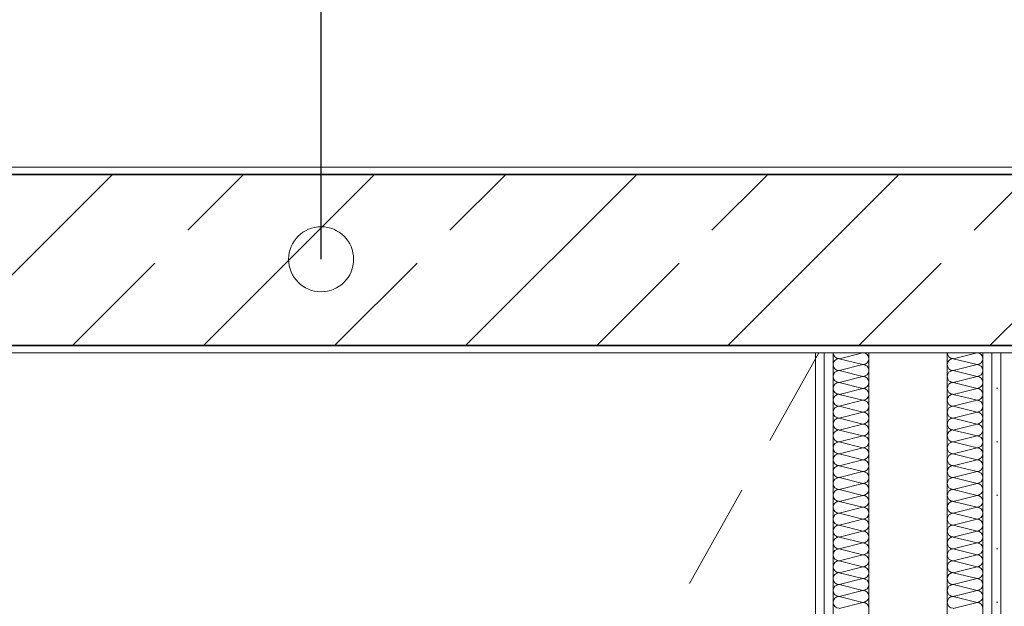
# Model space of a CAD drawing. Header units: metres. Extents: x -177922 to 5550634, y -507967 to 368279.
# Tile 89 of 125: x 3702647 to 3704028, y -49009 to -48187. Entities that reach past the tile are written whole.
import ezdxf

# ---------------------------------------------------------------- set-up
doc = ezdxf.new("R2010")
doc.units = ezdxf.units.M
doc.header["$LTSCALE"] = 0.05
doc.linetypes.add('Strichlinie_ eng', pattern=[4600, 3000, -1600])
for name, color, linetype in [('A_1_Bauteilschraffuren', 7, 'Continuous'), ('A_1_Wände_Innen_Massiv', 7, 'Continuous'), ('A_1_Wände_Innen_Trockenbau', 7, 'Continuous'), ('A_4_Etiketten_allgemein_100_50', 7, 'Continuous'), ('A_4_Etiketten_UHD', 7, 'Continuous'), ('A_4_Umgrenzung_Raumlegende', 7, 'Continuous')]:
    doc.layers.add(name, color=color, linetype=linetype)
doc.dimstyles.new('ERSTELLTER_STIL__21', dxfattribs={"dimtxt": 0.18, "dimasz": 182.4, "dimexe": 0.18, "dimexo": 0.0625, "dimgap": 0, "dimtad": 0, "dimtih": 1, "dimtoh": 1, "dimdec": 4, "dimzin": 0, "dimdsep": 46, "dimcen": 0.09, "dimadec": 0, "dimazin": 0, "dimtfac": 1, "dimtdec": 4, "dimtmove": 0, "dimatfit": 3, "dimldrblk": 'ARROWHEAD_1', "dimfxl": 1, "dimtolj": 1, "dimtzin": 0, "dimarcsym": 0})
pattern_1 = [(0, (3733493.5, -38278.93), (0, 173.2051), [0, -100]), (0, (3733543.5, -38192.32), (0, 173.2051), [0, -100])]
pattern_2 = [(0, (3733493.5, -38278.926), (0, 75), [0, -75])]

# ---------------------------------------------------------------- blocks, each defined once
blk = doc.blocks.new('*X123', base_point=(3733493.5, -38278.9))
at = {"layer": 'A_1_Bauteilschraffuren', "color": 253, "linetype": 'Continuous', "lineweight": 13}
for p, q in [((3703796.8, -48662.3), (3703830.2, -48653.9)), ((3703796.8, -48662.3), (3703830.2, -48670.6)), ((3703796.8, -48678.9), (3703830.2, -48670.6)), ((3703796.8, -48678.9), (3703830.2, -48687.3)), ((3703796.8, -48695.6), (3703830.2, -48687.3)), ((3703796.8, -48695.6), (3703830.2, -48703.9)), ((3703796.8, -48712.3), (3703830.2, -48703.9)), ((3703796.8, -48712.3), (3703830.2, -48720.6)), ((3703796.8, -48728.9), (3703830.2, -48720.6)), ((3703796.8, -48728.9), (3703830.2, -48737.3)), ((3703796.8, -48745.6), (3703830.2, -48737.3)), ((3703796.8, -48745.6), (3703830.2, -48753.9)), ((3703796.8, -48762.3), (3703830.2, -48753.9)), ((3703796.8, -48762.3), (3703830.2, -48770.6)), ((3703796.8, -48778.9), (3703830.2, -48770.6)), ((3703796.8, -48778.9), (3703830.2, -48787.3)), ((3703796.8, -48795.6), (3703830.2, -48787.3)), ((3703796.8, -48795.6), (3703830.2, -48803.9)), ((3703796.8, -48812.3), (3703830.2, -48803.9)), ((3703796.8, -48812.3), (3703830.2, -48820.6)), ((3703796.8, -48828.9), (3703830.2, -48820.6)), ((3703796.8, -48828.9), (3703830.2, -48837.3)), ((3703796.8, -48845.6), (3703830.2, -48837.3)), ((3703796.8, -48845.6), (3703830.2, -48853.9)), ((3703796.8, -48862.3), (3703830.2, -48853.9)), ((3703796.8, -48862.3), (3703830.2, -48870.6)), ((3703796.8, -48878.9), (3703830.2, -48870.6)), ((3703796.8, -48878.9), (3703830.2, -48887.3)), ((3703796.8, -48895.6), (3703830.2, -48887.3)), ((3703796.8, -48895.6), (3703830.2, -48903.9)), ((3703796.8, -48912.3), (3703830.2, -48903.9)), ((3703796.8, -48912.3), (3703830.2, -48920.6)), ((3703796.8, -48928.9), (3703830.2, -48920.6)), ((3703796.8, -48928.9), (3703830.2, -48937.3)), ((3703796.8, -48945.6), (3703830.2, -48937.3)), ((3703796.8, -48945.6), (3703830.2, -48953.9)), ((3703796.8, -48962.3), (3703830.2, -48953.9)), ((3703796.8, -48962.3), (3703830.2, -48970.6)), ((3703796.8, -48978.9), (3703830.2, -48970.6)), ((3703796.8, -48978.9), (3703830.2, -48987.3)), ((3703796.8, -48995.6), (3703830.2, -48987.3)), ((3703796.8, -48995.6), (3703830.2, -49003.9)), ((3703796.8, -49012.3), (3703830.2, -49003.9))]:
    blk.add_line(p, q, dxfattribs=at)
for centre, start, end in [((3703796.8, -48653.9), 180, 270), ((3703830.2, -48662.3), 0, 90), ((3703796.8, -48670.6), 90, 180), ((3703796.8, -48670.6), 180, 270), ((3703830.2, -48662.3), 270, 0), ((3703830.2, -48678.9), 0, 90), ((3703796.8, -48687.3), 90, 180), ((3703830.2, -48678.9), 270, 0), ((3703796.8, -48687.3), 180, 270), ((3703796.8, -48703.9), 90, 180), ((3703830.2, -48695.6), 0, 90), ((3703830.2, -48695.6), 270, 0), ((3703796.8, -48703.9), 180, 270), ((3703796.8, -48720.6), 90, 180), ((3703830.2, -48712.3), 0, 90), ((3703830.2, -48712.3), 270, 0), ((3703796.8, -48720.6), 180, 270), ((3703830.2, -48728.9), 0, 90), ((3703796.8, -48737.3), 90, 180), ((3703796.8, -48737.3), 180, 270), ((3703830.2, -48728.9), 270, 0), ((3703830.2, -48745.6), 0, 90), ((3703796.8, -48753.9), 90, 180), ((3703830.2, -48745.6), 270, 0), ((3703796.8, -48753.9), 180, 270), ((3703796.8, -48770.6), 90, 180), ((3703830.2, -48762.3), 0, 90), ((3703830.2, -48762.3), 270, 0), ((3703796.8, -48770.6), 180, 270), ((3703796.8, -48787.3), 90, 180), ((3703830.2, -48778.9), 0, 90), ((3703830.2, -48778.9), 270, 0), ((3703796.8, -48787.3), 180, 270), ((3703830.2, -48795.6), 0, 90), ((3703796.8, -48803.9), 90, 180), ((3703796.8, -48803.9), 180, 270), ((3703830.2, -48795.6), 270, 0), ((3703830.2, -48812.3), 0, 90), ((3703796.8, -48820.6), 90, 180), ((3703796.8, -48820.6), 180, 270), ((3703830.2, -48812.3), 270, 0), ((3703830.2, -48828.9), 0, 90), ((3703796.8, -48837.3), 90, 180), ((3703830.2, -48828.9), 270, 0), ((3703796.8, -48837.3), 180, 270), ((3703796.8, -48853.9), 90, 180), ((3703830.2, -48845.6), 0, 90), ((3703830.2, -48845.6), 270, 0), ((3703796.8, -48853.9), 180, 270), ((3703796.8, -48870.6), 90, 180), ((3703830.2, -48862.3), 0, 90), ((3703830.2, -48862.3), 270, 0), ((3703796.8, -48870.6), 180, 270), ((3703830.2, -48878.9), 0, 90), ((3703796.8, -48887.3), 90, 180), ((3703796.8, -48887.3), 180, 270), ((3703830.2, -48878.9), 270, 0), ((3703830.2, -48895.6), 0, 90), ((3703796.8, -48903.9), 90, 180), ((3703796.8, -48903.9), 180, 270), ((3703830.2, -48895.6), 270, 0), ((3703830.2, -48912.3), 0, 90), ((3703796.8, -48920.6), 90, 180), ((3703830.2, -48912.3), 270, 0), ((3703796.8, -48920.6), 180, 270), ((3703796.8, -48937.3), 90, 180), ((3703830.2, -48928.9), 0, 90), ((3703830.2, -48928.9), 270, 0), ((3703796.8, -48937.3), 180, 270), ((3703796.8, -48953.9), 90, 180), ((3703830.2, -48945.6), 0, 90), ((3703830.2, -48945.6), 270, 0), ((3703796.8, -48953.9), 180, 270), ((3703830.2, -48962.3), 0, 90), ((3703796.8, -48970.6), 90, 180), ((3703796.8, -48970.6), 180, 270), ((3703830.2, -48962.3), 270, 0), ((3703830.2, -48978.9), 0, 90), ((3703796.8, -48987.3), 90, 180), ((3703796.8, -48987.3), 180, 270), ((3703830.2, -48978.9), 270, 0), ((3703830.2, -48995.6), 0, 90), ((3703796.8, -49003.9), 90, 180), ((3703830.2, -48995.6), 270, 0), ((3703796.8, -49003.9), 180, 270), ((3703830.2, -49012.3), 0, 90)]:
    blk.add_arc(centre, 8.33, start, end, dxfattribs=at)
blk = doc.blocks.new('*X124', base_point=(3733493.5, -38278.9))
at = {"layer": 'A_1_Bauteilschraffuren', "color": 253, "linetype": 'Continuous', "lineweight": 13}
for p, q in [((3703956.8, -48662.3), (3703990.2, -48653.9)), ((3703956.8, -48662.3), (3703990.2, -48670.6)), ((3703956.8, -48678.9), (3703990.2, -48670.6)), ((3703956.8, -48678.9), (3703990.2, -48687.3)), ((3703956.8, -48695.6), (3703990.2, -48687.3)), ((3703956.8, -48695.6), (3703990.2, -48703.9)), ((3703956.8, -48712.3), (3703990.2, -48703.9)), ((3703956.8, -48712.3), (3703990.2, -48720.6)), ((3703956.8, -48728.9), (3703990.2, -48720.6)), ((3703956.8, -48728.9), (3703990.2, -48737.3)), ((3703956.8, -48745.6), (3703990.2, -48737.3)), ((3703956.8, -48745.6), (3703990.2, -48753.9)), ((3703956.8, -48762.3), (3703990.2, -48753.9)), ((3703956.8, -48762.3), (3703990.2, -48770.6)), ((3703956.8, -48778.9), (3703990.2, -48770.6)), ((3703956.8, -48778.9), (3703990.2, -48787.3)), ((3703956.8, -48795.6), (3703990.2, -48787.3)), ((3703956.8, -48795.6), (3703990.2, -48803.9)), ((3703956.8, -48812.3), (3703990.2, -48803.9)), ((3703956.8, -48812.3), (3703990.2, -48820.6)), ((3703956.8, -48828.9), (3703990.2, -48820.6)), ((3703956.8, -48828.9), (3703990.2, -48837.3)), ((3703956.8, -48845.6), (3703990.2, -48837.3)), ((3703956.8, -48845.6), (3703990.2, -48853.9)), ((3703956.8, -48862.3), (3703990.2, -48853.9)), ((3703956.8, -48862.3), (3703990.2, -48870.6)), ((3703956.8, -48878.9), (3703990.2, -48870.6)), ((3703956.8, -48878.9), (3703990.2, -48887.3)), ((3703956.8, -48895.6), (3703990.2, -48887.3)), ((3703956.8, -48895.6), (3703990.2, -48903.9)), ((3703956.8, -48912.3), (3703990.2, -48903.9)), ((3703956.8, -48912.3), (3703990.2, -48920.6)), ((3703956.8, -48928.9), (3703990.2, -48920.6)), ((3703956.8, -48928.9), (3703990.2, -48937.3)), ((3703956.8, -48945.6), (3703990.2, -48937.3)), ((3703956.8, -48945.6), (3703990.2, -48953.9)), ((3703956.8, -48962.3), (3703990.2, -48953.9)), ((3703956.8, -48962.3), (3703990.2, -48970.6)), ((3703956.8, -48978.9), (3703990.2, -48970.6)), ((3703956.8, -48978.9), (3703990.2, -48987.3)), ((3703956.8, -48995.6), (3703990.2, -48987.3)), ((3703956.8, -48995.6), (3703990.2, -49003.9)), ((3703956.8, -49012.3), (3703990.2, -49003.9))]:
    blk.add_line(p, q, dxfattribs=at)
for centre, start, end in [((3703956.8, -48653.9), 180, 270), ((3703990.2, -48662.3), 0, 90), ((3703956.8, -48670.6), 90, 180), ((3703956.8, -48670.6), 180, 270), ((3703990.2, -48662.3), 270, 0), ((3703990.2, -48678.9), 0, 90), ((3703956.8, -48687.3), 90, 180), ((3703990.2, -48678.9), 270, 0), ((3703956.8, -48687.3), 180, 270), ((3703956.8, -48703.9), 90, 180), ((3703990.2, -48695.6), 0, 90), ((3703990.2, -48695.6), 270, 0), ((3703956.8, -48703.9), 180, 270), ((3703956.8, -48720.6), 90, 180), ((3703990.2, -48712.3), 0, 90), ((3703990.2, -48712.3), 270, 0), ((3703956.8, -48720.6), 180, 270), ((3703990.2, -48728.9), 0, 90), ((3703956.8, -48737.3), 90, 180), ((3703956.8, -48737.3), 180, 270), ((3703990.2, -48728.9), 270, 0), ((3703990.2, -48745.6), 0, 90), ((3703956.8, -48753.9), 90, 180), ((3703990.2, -48745.6), 270, 0), ((3703956.8, -48753.9), 180, 270), ((3703956.8, -48770.6), 90, 180), ((3703990.2, -48762.3), 0, 90), ((3703990.2, -48762.3), 270, 0), ((3703956.8, -48770.6), 180, 270), ((3703956.8, -48787.3), 90, 180), ((3703990.2, -48778.9), 0, 90), ((3703990.2, -48778.9), 270, 0), ((3703956.8, -48787.3), 180, 270), ((3703990.2, -48795.6), 0, 90), ((3703956.8, -48803.9), 90, 180), ((3703956.8, -48803.9), 180, 270), ((3703990.2, -48795.6), 270, 0), ((3703990.2, -48812.3), 0, 90), ((3703956.8, -48820.6), 90, 180), ((3703956.8, -48820.6), 180, 270), ((3703990.2, -48812.3), 270, 0), ((3703990.2, -48828.9), 0, 90), ((3703956.8, -48837.3), 90, 180), ((3703990.2, -48828.9), 270, 0), ((3703956.8, -48837.3), 180, 270), ((3703956.8, -48853.9), 90, 180), ((3703990.2, -48845.6), 0, 90), ((3703990.2, -48845.6), 270, 0), ((3703956.8, -48853.9), 180, 270), ((3703956.8, -48870.6), 90, 180), ((3703990.2, -48862.3), 0, 90), ((3703990.2, -48862.3), 270, 0), ((3703956.8, -48870.6), 180, 270), ((3703990.2, -48878.9), 0, 90), ((3703956.8, -48887.3), 90, 180), ((3703956.8, -48887.3), 180, 270), ((3703990.2, -48878.9), 270, 0), ((3703990.2, -48895.6), 0, 90), ((3703956.8, -48903.9), 90, 180), ((3703956.8, -48903.9), 180, 270), ((3703990.2, -48895.6), 270, 0), ((3703990.2, -48912.3), 0, 90), ((3703956.8, -48920.6), 90, 180), ((3703990.2, -48912.3), 270, 0), ((3703956.8, -48920.6), 180, 270), ((3703956.8, -48937.3), 90, 180), ((3703990.2, -48928.9), 0, 90), ((3703990.2, -48928.9), 270, 0), ((3703956.8, -48937.3), 180, 270), ((3703956.8, -48953.9), 90, 180), ((3703990.2, -48945.6), 0, 90), ((3703990.2, -48945.6), 270, 0), ((3703956.8, -48953.9), 180, 270), ((3703990.2, -48962.3), 0, 90), ((3703956.8, -48970.6), 90, 180), ((3703956.8, -48970.6), 180, 270), ((3703990.2, -48962.3), 270, 0), ((3703990.2, -48978.9), 0, 90), ((3703956.8, -48987.3), 90, 180), ((3703956.8, -48987.3), 180, 270), ((3703990.2, -48978.9), 270, 0), ((3703990.2, -48995.6), 0, 90), ((3703956.8, -49003.9), 90, 180), ((3703990.2, -48995.6), 270, 0), ((3703956.8, -49003.9), 180, 270), ((3703990.2, -49012.3), 0, 90)]:
    blk.add_arc(centre, 8.33, start, end, dxfattribs=at)
blk = doc.blocks.new('ARROWHEAD_1')
at = {"color": 0, "linetype": 'Continuous', "lineweight": 0}
blk.add_line((0, 0), (-1, 0), dxfattribs=at)
blk.add_circle((0, 0), 0.25, dxfattribs=at)

msp = doc.modelspace()

# ---------------------------------------------------------------- hatches: boundary and pattern name
at = {"layer": 'A_1_Bauteilschraffuren', "linetype": 'Continuous', "lineweight": 13}
h = msp.add_hatch(dxfattribs=at)
h.set_pattern_fill('Verputz_0006', color=251, style=0, pattern_type=2)
h.set_pattern_definition(pattern_1)
h.paths.add_polyline_path([(3701268.496, -48403.926), (3704918.496, -48403.926), (3704918.496, -48393.926), (3701268.496, -48393.926)])
h = msp.add_hatch(dxfattribs=at)
h.set_pattern_fill('Beton__Stahlbeton_0006', color=253, style=0, pattern_type=2)
h.set_pattern_definition([(45, (3733493.5, -38278.93), (-183.8478, 183.8478), []), (45, (3733401.57, -38187), (-183.8478, 183.8478), [195, -65])])
h.paths.add_polyline_path([(3701268.496, -48643.926), (3704918.496, -48643.926), (3704918.496, -48403.926), (3701268.496, -48403.926)])
h = msp.add_hatch(dxfattribs=at)
h.set_pattern_fill('Verputz_0006', color=251, style=0, pattern_type=2)
h.set_pattern_definition(pattern_1)
h.paths.add_polyline_path([(3701268.496, -48643.926), (3701268.496, -48653.926), (3704918.496, -48653.926), (3704918.496, -48643.926)])
h = msp.add_hatch(dxfattribs=at)
h.set_pattern_fill('Gipskarton_0006', color=251, style=0, pattern_type=2)
h.set_pattern_definition(pattern_2)
h.paths.add_polyline_path([(3703763.496, -48653.926), (3703763.496, -50253.926), (3703775.996, -50253.926), (3703775.996, -48653.926)])
h = msp.add_hatch(dxfattribs=at)
h.set_pattern_fill('Gipskarton_0006', color=251, style=0, pattern_type=2)
h.set_pattern_definition(pattern_2)
h.paths.add_polyline_path([(3703775.996, -48653.926), (3703775.996, -50253.926), (3703788.496, -50253.926), (3703788.496, -48653.926)])
h = msp.add_hatch(dxfattribs=at)
h.set_pattern_fill('Gipskarton_0006', color=251, style=0, pattern_type=2)
h.set_pattern_definition(pattern_2)
h.paths.add_polyline_path([(3704010.996, -50253.926), (3704010.996, -48653.926), (3703998.496, -48653.926), (3703998.496, -50253.926)])
h = msp.add_hatch(dxfattribs=at)
h.set_pattern_fill('Gipskarton_0006', color=251, style=0, pattern_type=2)
h.set_pattern_definition(pattern_2)
h.paths.add_polyline_path([(3704023.496, -50253.926), (3704023.496, -48653.926), (3704010.996, -48653.926), (3704010.996, -50253.926)])

# ---------------------------------------------------------------- linework, layer by layer
at = {"layer": 'A_1_Wände_Innen_Massiv', "color": 7, "linetype": 'Continuous', "lineweight": 35}
for p, q in [((3704918.496, -48403.926), (3701268.496, -48403.926)), ((3701268.496, -48643.926), (3704918.496, -48643.926))]:
    msp.add_line(p, q, dxfattribs=at)
at = {"layer": 'A_1_Wände_Innen_Massiv', "color": 7, "linetype": 'Continuous', "lineweight": 18, "flags": 128}
for points in [[(3704918.496, -48393.926), (3701268.496, -48393.926)], [(3701268.496, -48653.926), (3704918.496, -48653.926)]]:
    msp.add_lwpolyline(points, dxfattribs=at)
at = {"layer": 'A_1_Wände_Innen_Trockenbau', "color": 7, "linetype": 'Continuous', "lineweight": 13}
for p, q in [((3703775.996, -48653.926), (3703775.996, -50253.926)), ((3704010.996, -50253.926), (3704010.996, -48653.926))]:
    msp.add_line(p, q, dxfattribs=at)
at = {"layer": 'A_1_Wände_Innen_Trockenbau', "color": 7, "linetype": 'Continuous', "lineweight": 18}
for p, q in [((3703788.496, -48653.926), (3703788.496, -50253.926)), ((3703838.496, -48653.926), (3703838.496, -50253.926)), ((3703948.496, -50253.926), (3703948.496, -48653.926)), ((3703998.496, -50253.926), (3703998.496, -48653.926))]:
    msp.add_line(p, q, dxfattribs=at)
at = {"layer": 'A_1_Wände_Innen_Trockenbau', "color": 7, "linetype": 'Continuous', "lineweight": 13, "flags": 128}
for points in [[(3703763.496, -48653.926), (3703775.996, -48653.926)], [(3703763.496, -48653.926), (3703763.496, -50253.926)], [(3703775.996, -48653.926), (3703788.496, -48653.926)], [(3703998.496, -48653.926), (3704010.996, -48653.926)], [(3704010.996, -48653.926), (3704023.496, -48653.926)], [(3704023.496, -50253.926), (3704023.496, -48653.926)]]:
    msp.add_lwpolyline(points, dxfattribs=at)
at = {"layer": 'A_1_Wände_Innen_Trockenbau', "color": 7, "linetype": 'Continuous', "lineweight": 18, "flags": 128}
for points in [[(3703788.496, -48653.926), (3703838.496, -48653.926)], [(3703838.496, -48653.926), (3703948.496, -48653.926)], [(3703948.496, -48653.926), (3703998.496, -48653.926)]]:
    msp.add_lwpolyline(points, dxfattribs=at)
at = {"layer": 'A_4_Etiketten_UHD', "color": 251, "linetype": 'Strichlinie_ eng', "lineweight": 18}
msp.add_line((3698068.496, -58803.926), (3703768.496, -48653.926), dxfattribs=at)
at = {"layer": 'A_4_Umgrenzung_Raumlegende', "color": 7, "linetype": 'Continuous', "lineweight": 13, "flags": 128}
for points in [[(3702058.496, -46413.926), (3702058.496, -39153.926), (3702058.496, -38398.926), (3700508.496, -38398.926), (3700508.496, -39158.926), (3698078.496, -39158.926), (3698078.496, -40848.926), (3698078.496, -47778.926), (3698078.496, -48393.926), (3707568.496, -48393.926), (3707568.496, -49747.926), (3710068.496, -49747.926), (3710068.496, -48643.926), (3710068.496, -46413.926)], [(3703763.496, -48653.926), (3698078.496, -48653.926), (3698078.496, -58803.926), (3703763.496, -58803.926)], [(3710068.496, -54053.926), (3710068.496, -50153.926), (3707308.496, -50153.926), (3707308.496, -48653.926), (3704023.496, -48653.926), (3704023.496, -50253.926), (3704023.496, -58803.926), (3710068.496, -58803.926)]]:
    msp.add_lwpolyline(points, close=True, dxfattribs=at)

# ---------------------------------------------------------------- block references
at = {"layer": 'A_1_Wände_Innen_Trockenbau', "color": 7, "lineweight": 25}
for name in ['*X123', '*X124']:
    msp.add_blockref(name, (3733493.496, -38278.926), dxfattribs=at)

# ---------------------------------------------------------------- leaders
at = {"layer": 'A_4_Etiketten_allgemein_100_50', "color": 7, "linetype": 'Continuous', "lineweight": 13, "annotation_type": 0, "has_hookline": 1, "hookline_direction": 0, "text_width": 608.94}
msp.add_leader([(3703070.168, -48523.006), (3703070.168, -47764.297), (3703570.168, -47815.899)], dimstyle='ERSTELLTER_STIL__21', dxfattribs=at)

doc.saveas('drawing.dxf')
